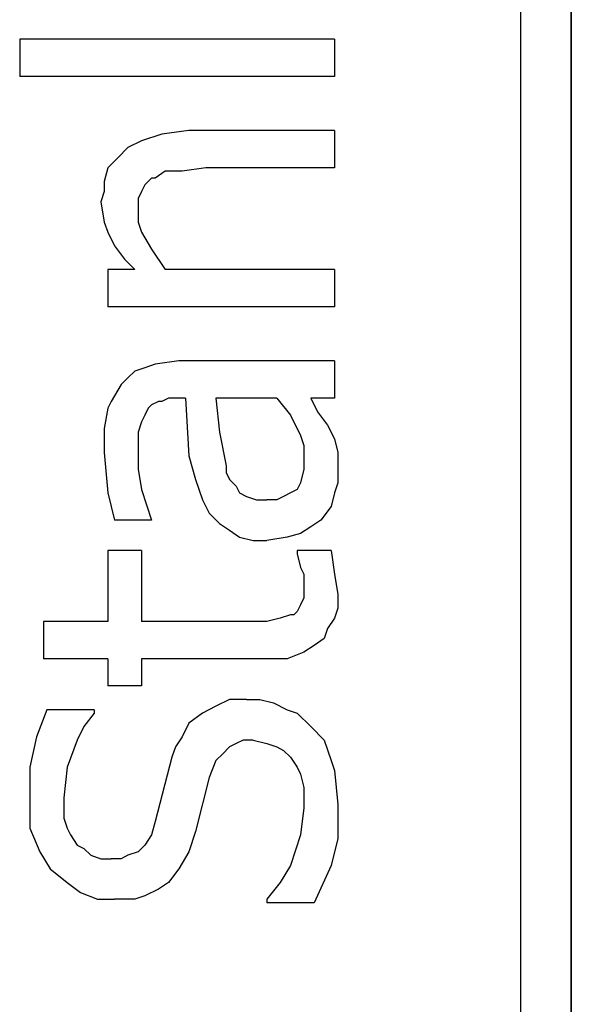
# Model space of a CAD drawing. Header units: inches. Extents: x 0 to 474, y -297 to 0.
# Tile 135 of 256: x 193.902 to 194.065, y -171.502 to -171.211. Entities that reach past the tile are written whole.
import ezdxf

# ---------------------------------------------------------------- set-up
doc = ezdxf.new("R2010")
doc.units = ezdxf.units.IN
doc.header["$MEASUREMENT"] = 0

msp = doc.modelspace()

# ---------------------------------------------------------------- linework, layer by layer
at = {"color": 7, "true_color": 0xffffff}
for p, q in [((194.0648, -172.6298), (194.0648, -170.6298)), ((194.0648, -170.9298), (194.0648, -172.3298)), ((194.0648, -170.9298), (194.0648, -172.3298)), ((194.0498, -171.0438), (194.0498, -172.2158)), ((194.0498, -171.0438), (194.0498, -172.2158)), ((194.0648, -171.0438), (194.0648, -172.2158)), ((194.0648, -171.0438), (194.0648, -172.2158)), ((193.9948, -171.2168), (193.9018, -171.2168)), ((193.9018, -171.2168), (193.9018, -171.2278)), ((193.9948, -171.2168), (193.9018, -171.2168)), ((193.9018, -171.2168), (193.9018, -171.2278)), ((193.9948, -171.2168), (193.9948, -171.2278)), ((193.9948, -171.2168), (193.9948, -171.2278)), ((193.9948, -171.2278), (193.9018, -171.2278)), ((193.9948, -171.2278), (193.9018, -171.2278)), ((193.9518, -171.2438), (193.9438, -171.2448)), ((193.9518, -171.2438), (193.9438, -171.2448)), ((193.9948, -171.2438), (193.9518, -171.2438)), ((193.9948, -171.2438), (193.9518, -171.2438)), ((193.9948, -171.2438), (193.9948, -171.2548)), ((193.9948, -171.2438), (193.9948, -171.2548)), ((193.9378, -171.2468), (193.9338, -171.2488)), ((193.9378, -171.2468), (193.9338, -171.2488)), ((193.9438, -171.2448), (193.9378, -171.2468)), ((193.9438, -171.2448), (193.9378, -171.2468)), ((193.9338, -171.2488), (193.9308, -171.2518)), ((193.9338, -171.2488), (193.9308, -171.2518)), ((193.9308, -171.2518), (193.9278, -171.2548)), ((193.9308, -171.2518), (193.9278, -171.2548)), ((193.9278, -171.2548), (193.9268, -171.2588)), ((193.9278, -171.2548), (193.9268, -171.2588)), ((193.9568, -171.2548), (193.9498, -171.2558)), ((193.9568, -171.2548), (193.9498, -171.2558)), ((193.9948, -171.2548), (193.9568, -171.2548)), ((193.9948, -171.2548), (193.9568, -171.2548)), ((193.9408, -171.2578), (193.9398, -171.2588)), ((193.9408, -171.2578), (193.9398, -171.2588)), ((193.9418, -171.2578), (193.9408, -171.2578)), ((193.9418, -171.2578), (193.9408, -171.2578)), ((193.9448, -171.2558), (193.9418, -171.2578)), ((193.9448, -171.2558), (193.9418, -171.2578)), ((193.9498, -171.2558), (193.9448, -171.2558)), ((193.9498, -171.2558), (193.9448, -171.2558)), ((193.9268, -171.2588), (193.9268, -171.2618)), ((193.9268, -171.2588), (193.9268, -171.2618)), ((193.9388, -171.2598), (193.9378, -171.2618)), ((193.9388, -171.2598), (193.9378, -171.2618)), ((193.9398, -171.2588), (193.9388, -171.2598)), ((193.9398, -171.2588), (193.9388, -171.2598)), ((193.9268, -171.2618), (193.9258, -171.2648)), ((193.9268, -171.2618), (193.9258, -171.2648)), ((193.9378, -171.2618), (193.9368, -171.2638)), ((193.9378, -171.2618), (193.9368, -171.2638)), ((193.9368, -171.2638), (193.9368, -171.2678)), ((193.9368, -171.2638), (193.9368, -171.2678)), ((193.9258, -171.2648), (193.9268, -171.2708)), ((193.9258, -171.2648), (193.9268, -171.2708)), ((193.9368, -171.2678), (193.9368, -171.2708)), ((193.9368, -171.2678), (193.9368, -171.2708)), ((193.9268, -171.2708), (193.9278, -171.2738)), ((193.9268, -171.2708), (193.9278, -171.2738)), ((193.9368, -171.2708), (193.9378, -171.2738)), ((193.9368, -171.2708), (193.9378, -171.2738)), ((193.9278, -171.2738), (193.9298, -171.2778)), ((193.9278, -171.2738), (193.9298, -171.2778)), ((193.9378, -171.2738), (193.9408, -171.2788)), ((193.9378, -171.2738), (193.9408, -171.2788)), ((193.9298, -171.2778), (193.9328, -171.2818)), ((193.9298, -171.2778), (193.9328, -171.2818)), ((193.9408, -171.2788), (193.9448, -171.2848)), ((193.9408, -171.2788), (193.9448, -171.2848)), ((193.9328, -171.2818), (193.9358, -171.2848)), ((193.9328, -171.2818), (193.9358, -171.2848)), ((193.9358, -171.2848), (193.9278, -171.2848)), ((193.9278, -171.2848), (193.9278, -171.2958)), ((193.9358, -171.2848), (193.9278, -171.2848)), ((193.9278, -171.2848), (193.9278, -171.2958)), ((193.9948, -171.2848), (193.9448, -171.2848)), ((193.9948, -171.2848), (193.9448, -171.2848)), ((193.9948, -171.2848), (193.9948, -171.2958)), ((193.9948, -171.2848), (193.9948, -171.2958)), ((193.9948, -171.2958), (193.9278, -171.2958)), ((193.9948, -171.2958), (193.9278, -171.2958)), ((193.9418, -171.3128), (193.9388, -171.3138)), ((193.9418, -171.3128), (193.9388, -171.3138)), ((193.9488, -171.3118), (193.9418, -171.3128)), ((193.9488, -171.3118), (193.9418, -171.3128)), ((193.9948, -171.3118), (193.9488, -171.3118)), ((193.9948, -171.3118), (193.9488, -171.3118)), ((193.9948, -171.3118), (193.9948, -171.3228)), ((193.9948, -171.3118), (193.9948, -171.3228)), ((193.9358, -171.3148), (193.9338, -171.3168)), ((193.9358, -171.3148), (193.9338, -171.3168)), ((193.9388, -171.3138), (193.9358, -171.3148)), ((193.9388, -171.3138), (193.9358, -171.3148)), ((193.9318, -171.3188), (193.9288, -171.3238)), ((193.9318, -171.3188), (193.9288, -171.3238)), ((193.9338, -171.3168), (193.9318, -171.3188)), ((193.9338, -171.3168), (193.9318, -171.3188)), ((193.9288, -171.3238), (193.9278, -171.3258)), ((193.9288, -171.3238), (193.9278, -171.3258)), ((193.9408, -171.3248), (193.9398, -171.3258)), ((193.9408, -171.3248), (193.9398, -171.3258)), ((193.9428, -171.3238), (193.9408, -171.3248)), ((193.9428, -171.3238), (193.9408, -171.3248)), ((193.9438, -171.3238), (193.9428, -171.3238)), ((193.9438, -171.3238), (193.9428, -171.3238)), ((193.9458, -171.3228), (193.9438, -171.3238)), ((193.9458, -171.3228), (193.9438, -171.3238)), ((193.9488, -171.3228), (193.9458, -171.3228)), ((193.9488, -171.3228), (193.9458, -171.3228)), ((193.9508, -171.3228), (193.9488, -171.3228)), ((193.9508, -171.3228), (193.9488, -171.3228)), ((193.9508, -171.3228), (193.9518, -171.3398)), ((193.9508, -171.3228), (193.9518, -171.3398)), ((193.9778, -171.3228), (193.9598, -171.3228)), ((193.9598, -171.3228), (193.9608, -171.3328)), ((193.9778, -171.3228), (193.9598, -171.3228)), ((193.9598, -171.3228), (193.9608, -171.3328)), ((193.9778, -171.3228), (193.9818, -171.3278)), ((193.9778, -171.3228), (193.9818, -171.3278)), ((193.9878, -171.3228), (193.9898, -171.3268)), ((193.9948, -171.3228), (193.9878, -171.3228)), ((193.9878, -171.3228), (193.9898, -171.3268)), ((193.9948, -171.3228), (193.9878, -171.3228)), ((193.9278, -171.3258), (193.9268, -171.3318)), ((193.9278, -171.3258), (193.9268, -171.3318)), ((193.9388, -171.3278), (193.9378, -171.3298)), ((193.9388, -171.3278), (193.9378, -171.3298)), ((193.9398, -171.3258), (193.9388, -171.3278)), ((193.9398, -171.3258), (193.9388, -171.3278)), ((193.9818, -171.3278), (193.9848, -171.3338)), ((193.9818, -171.3278), (193.9848, -171.3338)), ((193.9898, -171.3268), (193.9928, -171.3308)), ((193.9898, -171.3268), (193.9928, -171.3308)), ((193.9378, -171.3298), (193.9368, -171.3328)), ((193.9378, -171.3298), (193.9368, -171.3328)), ((193.9928, -171.3308), (193.9948, -171.3348)), ((193.9928, -171.3308), (193.9948, -171.3348)), ((193.9268, -171.3318), (193.9268, -171.3388)), ((193.9268, -171.3318), (193.9268, -171.3388)), ((193.9368, -171.3328), (193.9368, -171.3388)), ((193.9368, -171.3328), (193.9368, -171.3388)), ((193.9608, -171.3328), (193.9628, -171.3428)), ((193.9608, -171.3328), (193.9628, -171.3428)), ((193.9848, -171.3338), (193.9858, -171.3368)), ((193.9848, -171.3338), (193.9858, -171.3368)), ((193.9858, -171.3368), (193.9858, -171.3408)), ((193.9858, -171.3368), (193.9858, -171.3408)), ((193.9948, -171.3348), (193.9958, -171.3388)), ((193.9948, -171.3348), (193.9958, -171.3388)), ((193.9268, -171.3388), (193.9278, -171.3508)), ((193.9268, -171.3388), (193.9278, -171.3508)), ((193.9368, -171.3388), (193.9368, -171.3438)), ((193.9368, -171.3388), (193.9368, -171.3438)), ((193.9518, -171.3398), (193.9538, -171.3468)), ((193.9518, -171.3398), (193.9538, -171.3468)), ((193.9958, -171.3388), (193.9958, -171.3448)), ((193.9958, -171.3388), (193.9958, -171.3448)), ((193.9628, -171.3428), (193.9628, -171.3448)), ((193.9628, -171.3428), (193.9628, -171.3448)), ((193.9858, -171.3408), (193.9858, -171.3438)), ((193.9858, -171.3408), (193.9858, -171.3438)), ((193.9368, -171.3438), (193.9378, -171.3498)), ((193.9368, -171.3438), (193.9378, -171.3498)), ((193.9628, -171.3448), (193.9638, -171.3468)), ((193.9628, -171.3448), (193.9638, -171.3468)), ((193.9858, -171.3438), (193.9848, -171.3478)), ((193.9858, -171.3438), (193.9848, -171.3478)), ((193.9958, -171.3448), (193.9958, -171.3478)), ((193.9958, -171.3448), (193.9958, -171.3478)), ((193.9538, -171.3468), (193.9558, -171.3528)), ((193.9538, -171.3468), (193.9558, -171.3528)), ((193.9638, -171.3468), (193.9658, -171.3488)), ((193.9638, -171.3468), (193.9658, -171.3488)), ((193.9848, -171.3478), (193.9838, -171.3498)), ((193.9848, -171.3478), (193.9838, -171.3498)), ((193.9958, -171.3478), (193.9948, -171.3508)), ((193.9958, -171.3478), (193.9948, -171.3508)), ((193.9278, -171.3508), (193.9298, -171.3588)), ((193.9278, -171.3508), (193.9298, -171.3588)), ((193.9378, -171.3498), (193.9408, -171.3588)), ((193.9378, -171.3498), (193.9408, -171.3588)), ((193.9658, -171.3488), (193.9668, -171.3508)), ((193.9658, -171.3488), (193.9668, -171.3508)), ((193.9668, -171.3508), (193.9688, -171.3518)), ((193.9668, -171.3508), (193.9688, -171.3518)), ((193.9818, -171.3508), (193.9798, -171.3518)), ((193.9818, -171.3508), (193.9798, -171.3518)), ((193.9838, -171.3498), (193.9818, -171.3508)), ((193.9838, -171.3498), (193.9818, -171.3508)), ((193.9948, -171.3508), (193.9938, -171.3548)), ((193.9948, -171.3508), (193.9938, -171.3548)), ((193.9558, -171.3528), (193.9578, -171.3568)), ((193.9558, -171.3528), (193.9578, -171.3568)), ((193.9688, -171.3518), (193.9718, -171.3528)), ((193.9688, -171.3518), (193.9718, -171.3528)), ((193.9718, -171.3528), (193.9748, -171.3528)), ((193.9718, -171.3528), (193.9748, -171.3528)), ((193.9758, -171.3528), (193.9748, -171.3528)), ((193.9758, -171.3528), (193.9748, -171.3528)), ((193.9778, -171.3528), (193.9758, -171.3528)), ((193.9778, -171.3528), (193.9758, -171.3528)), ((193.9798, -171.3518), (193.9778, -171.3528)), ((193.9798, -171.3518), (193.9778, -171.3528)), ((193.9578, -171.3568), (193.9608, -171.3598)), ((193.9578, -171.3568), (193.9608, -171.3598)), ((193.9938, -171.3548), (193.9908, -171.3588)), ((193.9938, -171.3548), (193.9908, -171.3588)), ((193.9408, -171.3588), (193.9298, -171.3588)), ((193.9408, -171.3588), (193.9298, -171.3588)), ((193.9408, -171.3588), (193.9408, -171.3588)), ((193.9408, -171.3588), (193.9408, -171.3588)), ((193.9608, -171.3598), (193.9638, -171.3618)), ((193.9608, -171.3598), (193.9638, -171.3618)), ((193.9908, -171.3588), (193.9878, -171.3608)), ((193.9908, -171.3588), (193.9878, -171.3608)), ((193.9638, -171.3618), (193.9668, -171.3638)), ((193.9638, -171.3618), (193.9668, -171.3638)), ((193.9848, -171.3628), (193.9808, -171.3638)), ((193.9848, -171.3628), (193.9808, -171.3638)), ((193.9878, -171.3608), (193.9848, -171.3628)), ((193.9878, -171.3608), (193.9848, -171.3628)), ((193.9668, -171.3638), (193.9708, -171.3648)), ((193.9668, -171.3638), (193.9708, -171.3648)), ((193.9708, -171.3648), (193.9748, -171.3648)), ((193.9708, -171.3648), (193.9748, -171.3648)), ((193.9808, -171.3638), (193.9748, -171.3648)), ((193.9808, -171.3638), (193.9748, -171.3648)), ((193.9378, -171.3678), (193.9278, -171.3678)), ((193.9278, -171.3678), (193.9278, -171.3888)), ((193.9378, -171.3678), (193.9278, -171.3678)), ((193.9278, -171.3678), (193.9278, -171.3888)), ((193.9378, -171.3678), (193.9378, -171.3888)), ((193.9378, -171.3678), (193.9378, -171.3888)), ((193.9938, -171.3678), (193.9838, -171.3678)), ((193.9838, -171.3678), (193.9838, -171.3688)), ((193.9938, -171.3678), (193.9838, -171.3678)), ((193.9838, -171.3678), (193.9838, -171.3688)), ((193.9838, -171.3688), (193.9848, -171.3728)), ((193.9838, -171.3688), (193.9848, -171.3728)), ((193.9938, -171.3678), (193.9948, -171.3748)), ((193.9938, -171.3678), (193.9948, -171.3748)), ((193.9848, -171.3728), (193.9858, -171.3748)), ((193.9848, -171.3728), (193.9858, -171.3748)), ((193.9858, -171.3748), (193.9858, -171.3778)), ((193.9858, -171.3748), (193.9858, -171.3778)), ((193.9948, -171.3748), (193.9958, -171.3808)), ((193.9948, -171.3748), (193.9958, -171.3808)), ((193.9858, -171.3778), (193.9858, -171.3818)), ((193.9858, -171.3778), (193.9858, -171.3818)), ((193.9858, -171.3818), (193.9848, -171.3838)), ((193.9858, -171.3818), (193.9848, -171.3838)), ((193.9958, -171.3808), (193.9958, -171.3828)), ((193.9958, -171.3808), (193.9958, -171.3828)), ((193.9958, -171.3828), (193.9958, -171.3848)), ((193.9958, -171.3828), (193.9958, -171.3848)), ((193.9838, -171.3858), (193.9828, -171.3868)), ((193.9838, -171.3858), (193.9828, -171.3868)), ((193.9848, -171.3838), (193.9838, -171.3858)), ((193.9848, -171.3838), (193.9838, -171.3858)), ((193.9958, -171.3848), (193.9948, -171.3878)), ((193.9958, -171.3848), (193.9948, -171.3878)), ((193.9278, -171.3888), (193.9088, -171.3888)), ((193.9088, -171.3888), (193.9088, -171.3998)), ((193.9278, -171.3888), (193.9088, -171.3888)), ((193.9088, -171.3888), (193.9088, -171.3998)), ((193.9688, -171.3888), (193.9378, -171.3888)), ((193.9688, -171.3888), (193.9378, -171.3888)), ((193.9748, -171.3888), (193.9688, -171.3888)), ((193.9748, -171.3888), (193.9688, -171.3888)), ((193.9788, -171.3878), (193.9748, -171.3888)), ((193.9788, -171.3878), (193.9748, -171.3888)), ((193.9818, -171.3868), (193.9788, -171.3878)), ((193.9818, -171.3868), (193.9788, -171.3878)), ((193.9828, -171.3868), (193.9818, -171.3868)), ((193.9828, -171.3868), (193.9818, -171.3868)), ((193.9948, -171.3878), (193.9928, -171.3908)), ((193.9948, -171.3878), (193.9928, -171.3908)), ((193.9928, -171.3908), (193.9918, -171.3938)), ((193.9928, -171.3908), (193.9918, -171.3938)), ((193.9918, -171.3938), (193.9888, -171.3958)), ((193.9918, -171.3938), (193.9888, -171.3958)), ((193.9858, -171.3978), (193.9808, -171.3998)), ((193.9858, -171.3978), (193.9808, -171.3998)), ((193.9888, -171.3958), (193.9858, -171.3978)), ((193.9888, -171.3958), (193.9858, -171.3978)), ((193.9278, -171.3998), (193.9088, -171.3998)), ((193.9278, -171.3998), (193.9088, -171.3998)), ((193.9278, -171.3998), (193.9278, -171.4078)), ((193.9278, -171.3998), (193.9278, -171.4078)), ((193.9378, -171.3998), (193.9378, -171.4078)), ((193.9738, -171.3998), (193.9378, -171.3998)), ((193.9378, -171.3998), (193.9378, -171.4078)), ((193.9738, -171.3998), (193.9378, -171.3998)), ((193.9808, -171.3998), (193.9738, -171.3998)), ((193.9808, -171.3998), (193.9738, -171.3998)), ((193.9378, -171.4078), (193.9278, -171.4078)), ((193.9378, -171.4078), (193.9278, -171.4078)), ((193.9638, -171.4118), (193.9598, -171.4138)), ((193.9638, -171.4118), (193.9598, -171.4138)), ((193.9688, -171.4118), (193.9638, -171.4118)), ((193.9688, -171.4118), (193.9638, -171.4118)), ((193.9688, -171.4118), (193.9728, -171.4118)), ((193.9688, -171.4118), (193.9728, -171.4118)), ((193.9728, -171.4118), (193.9768, -171.4128)), ((193.9728, -171.4118), (193.9768, -171.4128)), ((193.9098, -171.4148), (193.9068, -171.4228)), ((193.9098, -171.4148), (193.9068, -171.4228)), ((193.9238, -171.4148), (193.9098, -171.4148)), ((193.9238, -171.4148), (193.9098, -171.4148)), ((193.9238, -171.4148), (193.9238, -171.4158)), ((193.9238, -171.4148), (193.9238, -171.4158)), ((193.9598, -171.4138), (193.9558, -171.4158)), ((193.9598, -171.4138), (193.9558, -171.4158)), ((193.9768, -171.4128), (193.9808, -171.4148)), ((193.9768, -171.4128), (193.9808, -171.4148)), ((193.9808, -171.4148), (193.9838, -171.4158)), ((193.9808, -171.4148), (193.9838, -171.4158)), ((193.9238, -171.4158), (193.9208, -171.4198)), ((193.9238, -171.4158), (193.9208, -171.4198)), ((193.9558, -171.4158), (193.9518, -171.4188)), ((193.9558, -171.4158), (193.9518, -171.4188)), ((193.9838, -171.4158), (193.9878, -171.4198)), ((193.9838, -171.4158), (193.9878, -171.4198)), ((193.9208, -171.4198), (193.9188, -171.4238)), ((193.9208, -171.4198), (193.9188, -171.4238)), ((193.9518, -171.4188), (193.9498, -171.4228)), ((193.9518, -171.4188), (193.9498, -171.4228)), ((193.9878, -171.4198), (193.9918, -171.4238)), ((193.9878, -171.4198), (193.9918, -171.4238)), ((193.9068, -171.4228), (193.9048, -171.4318)), ((193.9068, -171.4228), (193.9048, -171.4318)), ((193.9188, -171.4238), (193.9158, -171.4318)), ((193.9188, -171.4238), (193.9158, -171.4318)), ((193.9498, -171.4228), (193.9478, -171.4258)), ((193.9498, -171.4228), (193.9478, -171.4258)), ((193.9678, -171.4238), (193.9658, -171.4248)), ((193.9678, -171.4238), (193.9658, -171.4248)), ((193.9698, -171.4238), (193.9678, -171.4238)), ((193.9698, -171.4238), (193.9678, -171.4238)), ((193.9708, -171.4238), (193.9698, -171.4238)), ((193.9708, -171.4238), (193.9698, -171.4238)), ((193.9708, -171.4238), (193.9748, -171.4248)), ((193.9708, -171.4238), (193.9748, -171.4248)), ((193.9918, -171.4238), (193.9938, -171.4298)), ((193.9918, -171.4238), (193.9938, -171.4298)), ((193.9478, -171.4258), (193.9468, -171.4288)), ((193.9478, -171.4258), (193.9468, -171.4288)), ((193.9638, -171.4258), (193.9618, -171.4278)), ((193.9638, -171.4258), (193.9618, -171.4278)), ((193.9658, -171.4248), (193.9638, -171.4258)), ((193.9658, -171.4248), (193.9638, -171.4258)), ((193.9748, -171.4248), (193.9778, -171.4258)), ((193.9748, -171.4248), (193.9778, -171.4258)), ((193.9778, -171.4258), (193.9798, -171.4268)), ((193.9778, -171.4258), (193.9798, -171.4268)), ((193.9798, -171.4268), (193.9818, -171.4288)), ((193.9798, -171.4268), (193.9818, -171.4288)), ((193.9468, -171.4288), (193.9418, -171.4478)), ((193.9468, -171.4288), (193.9418, -171.4478)), ((193.9598, -171.4298), (193.9578, -171.4348)), ((193.9598, -171.4298), (193.9578, -171.4348)), ((193.9618, -171.4278), (193.9598, -171.4298)), ((193.9618, -171.4278), (193.9598, -171.4298)), ((193.9818, -171.4288), (193.9838, -171.4318)), ((193.9818, -171.4288), (193.9838, -171.4318)), ((193.9938, -171.4298), (193.9948, -171.4328)), ((193.9938, -171.4298), (193.9948, -171.4328)), ((193.9048, -171.4318), (193.9048, -171.4418)), ((193.9048, -171.4318), (193.9048, -171.4418)), ((193.9158, -171.4318), (193.9148, -171.4408)), ((193.9158, -171.4318), (193.9148, -171.4408)), ((193.9838, -171.4318), (193.9848, -171.4338)), ((193.9838, -171.4318), (193.9848, -171.4338)), ((193.9948, -171.4328), (193.9958, -171.4428)), ((193.9948, -171.4328), (193.9958, -171.4428)), ((193.9578, -171.4348), (193.9538, -171.4508)), ((193.9578, -171.4348), (193.9538, -171.4508)), ((193.9848, -171.4338), (193.9858, -171.4378)), ((193.9848, -171.4338), (193.9858, -171.4378)), ((193.9858, -171.4378), (193.9858, -171.4408)), ((193.9858, -171.4378), (193.9858, -171.4408)), ((193.9148, -171.4408), (193.9148, -171.4438)), ((193.9148, -171.4408), (193.9148, -171.4438)), ((193.9858, -171.4408), (193.9858, -171.4438)), ((193.9858, -171.4408), (193.9858, -171.4438)), ((193.9048, -171.4418), (193.9048, -171.4498)), ((193.9048, -171.4418), (193.9048, -171.4498)), ((193.9148, -171.4438), (193.9148, -171.4468)), ((193.9148, -171.4438), (193.9148, -171.4468)), ((193.9858, -171.4438), (193.9848, -171.4518)), ((193.9858, -171.4438), (193.9848, -171.4518)), ((193.9958, -171.4428), (193.9958, -171.4528)), ((193.9958, -171.4428), (193.9958, -171.4528)), ((193.9148, -171.4468), (193.9158, -171.4498)), ((193.9148, -171.4468), (193.9158, -171.4498)), ((193.9048, -171.4498), (193.9078, -171.4568)), ((193.9048, -171.4498), (193.9078, -171.4568)), ((193.9158, -171.4498), (193.9168, -171.4518)), ((193.9158, -171.4498), (193.9168, -171.4518)), ((193.9418, -171.4478), (193.9408, -171.4518)), ((193.9418, -171.4478), (193.9408, -171.4518)), ((193.9168, -171.4518), (193.9188, -171.4548)), ((193.9168, -171.4518), (193.9188, -171.4548)), ((193.9408, -171.4518), (193.9388, -171.4548)), ((193.9408, -171.4518), (193.9388, -171.4548)), ((193.9538, -171.4508), (193.9518, -171.4568)), ((193.9538, -171.4508), (193.9518, -171.4568)), ((193.9848, -171.4518), (193.9818, -171.4608)), ((193.9848, -171.4518), (193.9818, -171.4608)), ((193.9958, -171.4528), (193.9938, -171.4608)), ((193.9958, -171.4528), (193.9938, -171.4608)), ((193.9188, -171.4548), (193.9208, -171.4558)), ((193.9188, -171.4548), (193.9208, -171.4558)), ((193.9208, -171.4558), (193.9228, -171.4578)), ((193.9208, -171.4558), (193.9228, -171.4578)), ((193.9388, -171.4548), (193.9368, -171.4568)), ((193.9388, -171.4548), (193.9368, -171.4568)), ((193.9078, -171.4568), (193.9108, -171.4618)), ((193.9078, -171.4568), (193.9108, -171.4618)), ((193.9228, -171.4578), (193.9258, -171.4588)), ((193.9228, -171.4578), (193.9258, -171.4588)), ((193.9258, -171.4588), (193.9288, -171.4588)), ((193.9258, -171.4588), (193.9288, -171.4588)), ((193.9298, -171.4588), (193.9288, -171.4588)), ((193.9298, -171.4588), (193.9288, -171.4588)), ((193.9318, -171.4588), (193.9298, -171.4588)), ((193.9318, -171.4588), (193.9298, -171.4588)), ((193.9338, -171.4578), (193.9318, -171.4588)), ((193.9338, -171.4578), (193.9318, -171.4588)), ((193.9368, -171.4568), (193.9338, -171.4578)), ((193.9368, -171.4568), (193.9338, -171.4578)), ((193.9518, -171.4568), (193.9488, -171.4618)), ((193.9518, -171.4568), (193.9488, -171.4618)), ((193.9108, -171.4618), (193.9158, -171.4658)), ((193.9108, -171.4618), (193.9158, -171.4658)), ((193.9488, -171.4618), (193.9458, -171.4658)), ((193.9488, -171.4618), (193.9458, -171.4658)), ((193.9818, -171.4608), (193.9788, -171.4658)), ((193.9818, -171.4608), (193.9788, -171.4658)), ((193.9938, -171.4608), (193.9888, -171.4718)), ((193.9938, -171.4608), (193.9888, -171.4718)), ((193.9158, -171.4658), (193.9198, -171.4688)), ((193.9158, -171.4658), (193.9198, -171.4688)), ((193.9428, -171.4678), (193.9388, -171.4698)), ((193.9428, -171.4678), (193.9388, -171.4698)), ((193.9458, -171.4658), (193.9428, -171.4678)), ((193.9458, -171.4658), (193.9428, -171.4678)), ((193.9788, -171.4658), (193.9748, -171.4708)), ((193.9788, -171.4658), (193.9748, -171.4708)), ((193.9198, -171.4688), (193.9248, -171.4708)), ((193.9198, -171.4688), (193.9248, -171.4708)), ((193.9388, -171.4698), (193.9358, -171.4708)), ((193.9388, -171.4698), (193.9358, -171.4708)), ((193.9248, -171.4708), (193.9298, -171.4708)), ((193.9248, -171.4708), (193.9298, -171.4708)), ((193.9358, -171.4708), (193.9298, -171.4708)), ((193.9358, -171.4708), (193.9298, -171.4708)), ((193.9748, -171.4708), (193.9748, -171.4718)), ((193.9748, -171.4708), (193.9748, -171.4718)), ((193.9888, -171.4718), (193.9748, -171.4718)), ((193.9888, -171.4718), (193.9748, -171.4718))]:
    msp.add_line(p, q, dxfattribs=at)
at = {"color": 18, "true_color": 0x000000}
for p, q in [((194.0648, -172.6298), (194.0648, -170.6298)), ((194.0648, -170.9298), (194.0648, -172.3298)), ((194.0648, -170.9298), (194.0648, -172.3298)), ((194.0498, -171.0438), (194.0498, -172.2158)), ((194.0498, -171.0438), (194.0498, -172.2158)), ((194.0648, -171.0438), (194.0648, -172.2158)), ((194.0648, -171.0438), (194.0648, -172.2158)), ((193.9948, -171.2168), (193.9018, -171.2168)), ((193.9018, -171.2168), (193.9018, -171.2278)), ((193.9948, -171.2168), (193.9018, -171.2168)), ((193.9018, -171.2168), (193.9018, -171.2278)), ((193.9948, -171.2168), (193.9948, -171.2278)), ((193.9948, -171.2168), (193.9948, -171.2278)), ((193.9948, -171.2278), (193.9018, -171.2278)), ((193.9948, -171.2278), (193.9018, -171.2278)), ((193.9518, -171.2438), (193.9438, -171.2448)), ((193.9518, -171.2438), (193.9438, -171.2448)), ((193.9948, -171.2438), (193.9518, -171.2438)), ((193.9948, -171.2438), (193.9518, -171.2438)), ((193.9948, -171.2438), (193.9948, -171.2548)), ((193.9948, -171.2438), (193.9948, -171.2548)), ((193.9378, -171.2468), (193.9338, -171.2488)), ((193.9378, -171.2468), (193.9338, -171.2488)), ((193.9438, -171.2448), (193.9378, -171.2468)), ((193.9438, -171.2448), (193.9378, -171.2468)), ((193.9338, -171.2488), (193.9308, -171.2518)), ((193.9338, -171.2488), (193.9308, -171.2518)), ((193.9308, -171.2518), (193.9278, -171.2548)), ((193.9308, -171.2518), (193.9278, -171.2548)), ((193.9278, -171.2548), (193.9268, -171.2588)), ((193.9278, -171.2548), (193.9268, -171.2588)), ((193.9568, -171.2548), (193.9498, -171.2558)), ((193.9568, -171.2548), (193.9498, -171.2558)), ((193.9948, -171.2548), (193.9568, -171.2548)), ((193.9948, -171.2548), (193.9568, -171.2548)), ((193.9408, -171.2578), (193.9398, -171.2588)), ((193.9408, -171.2578), (193.9398, -171.2588)), ((193.9418, -171.2578), (193.9408, -171.2578)), ((193.9418, -171.2578), (193.9408, -171.2578)), ((193.9448, -171.2558), (193.9418, -171.2578)), ((193.9448, -171.2558), (193.9418, -171.2578)), ((193.9498, -171.2558), (193.9448, -171.2558)), ((193.9498, -171.2558), (193.9448, -171.2558)), ((193.9268, -171.2588), (193.9268, -171.2618)), ((193.9268, -171.2588), (193.9268, -171.2618)), ((193.9388, -171.2598), (193.9378, -171.2618)), ((193.9388, -171.2598), (193.9378, -171.2618)), ((193.9398, -171.2588), (193.9388, -171.2598)), ((193.9398, -171.2588), (193.9388, -171.2598)), ((193.9268, -171.2618), (193.9258, -171.2648)), ((193.9268, -171.2618), (193.9258, -171.2648)), ((193.9378, -171.2618), (193.9368, -171.2638)), ((193.9378, -171.2618), (193.9368, -171.2638)), ((193.9368, -171.2638), (193.9368, -171.2678)), ((193.9368, -171.2638), (193.9368, -171.2678)), ((193.9258, -171.2648), (193.9268, -171.2708)), ((193.9258, -171.2648), (193.9268, -171.2708)), ((193.9368, -171.2678), (193.9368, -171.2708)), ((193.9368, -171.2678), (193.9368, -171.2708)), ((193.9268, -171.2708), (193.9278, -171.2738)), ((193.9268, -171.2708), (193.9278, -171.2738)), ((193.9368, -171.2708), (193.9378, -171.2738)), ((193.9368, -171.2708), (193.9378, -171.2738)), ((193.9278, -171.2738), (193.9298, -171.2778)), ((193.9278, -171.2738), (193.9298, -171.2778)), ((193.9378, -171.2738), (193.9408, -171.2788)), ((193.9378, -171.2738), (193.9408, -171.2788)), ((193.9298, -171.2778), (193.9328, -171.2818)), ((193.9298, -171.2778), (193.9328, -171.2818)), ((193.9408, -171.2788), (193.9448, -171.2848)), ((193.9408, -171.2788), (193.9448, -171.2848)), ((193.9328, -171.2818), (193.9358, -171.2848)), ((193.9328, -171.2818), (193.9358, -171.2848)), ((193.9358, -171.2848), (193.9278, -171.2848)), ((193.9278, -171.2848), (193.9278, -171.2958)), ((193.9358, -171.2848), (193.9278, -171.2848)), ((193.9278, -171.2848), (193.9278, -171.2958)), ((193.9948, -171.2848), (193.9448, -171.2848)), ((193.9948, -171.2848), (193.9448, -171.2848)), ((193.9948, -171.2848), (193.9948, -171.2958)), ((193.9948, -171.2848), (193.9948, -171.2958)), ((193.9948, -171.2958), (193.9278, -171.2958)), ((193.9948, -171.2958), (193.9278, -171.2958)), ((193.9418, -171.3128), (193.9388, -171.3138)), ((193.9418, -171.3128), (193.9388, -171.3138)), ((193.9488, -171.3118), (193.9418, -171.3128)), ((193.9488, -171.3118), (193.9418, -171.3128)), ((193.9948, -171.3118), (193.9488, -171.3118)), ((193.9948, -171.3118), (193.9488, -171.3118)), ((193.9948, -171.3118), (193.9948, -171.3228)), ((193.9948, -171.3118), (193.9948, -171.3228)), ((193.9358, -171.3148), (193.9338, -171.3168)), ((193.9358, -171.3148), (193.9338, -171.3168)), ((193.9388, -171.3138), (193.9358, -171.3148)), ((193.9388, -171.3138), (193.9358, -171.3148)), ((193.9318, -171.3188), (193.9288, -171.3238)), ((193.9318, -171.3188), (193.9288, -171.3238)), ((193.9338, -171.3168), (193.9318, -171.3188)), ((193.9338, -171.3168), (193.9318, -171.3188)), ((193.9288, -171.3238), (193.9278, -171.3258)), ((193.9288, -171.3238), (193.9278, -171.3258)), ((193.9408, -171.3248), (193.9398, -171.3258)), ((193.9408, -171.3248), (193.9398, -171.3258)), ((193.9428, -171.3238), (193.9408, -171.3248)), ((193.9428, -171.3238), (193.9408, -171.3248)), ((193.9438, -171.3238), (193.9428, -171.3238)), ((193.9438, -171.3238), (193.9428, -171.3238)), ((193.9458, -171.3228), (193.9438, -171.3238)), ((193.9458, -171.3228), (193.9438, -171.3238)), ((193.9488, -171.3228), (193.9458, -171.3228)), ((193.9488, -171.3228), (193.9458, -171.3228)), ((193.9508, -171.3228), (193.9488, -171.3228)), ((193.9508, -171.3228), (193.9488, -171.3228)), ((193.9508, -171.3228), (193.9518, -171.3398)), ((193.9508, -171.3228), (193.9518, -171.3398)), ((193.9778, -171.3228), (193.9598, -171.3228)), ((193.9598, -171.3228), (193.9608, -171.3328)), ((193.9778, -171.3228), (193.9598, -171.3228)), ((193.9598, -171.3228), (193.9608, -171.3328)), ((193.9778, -171.3228), (193.9818, -171.3278)), ((193.9778, -171.3228), (193.9818, -171.3278)), ((193.9878, -171.3228), (193.9898, -171.3268)), ((193.9948, -171.3228), (193.9878, -171.3228)), ((193.9878, -171.3228), (193.9898, -171.3268)), ((193.9948, -171.3228), (193.9878, -171.3228)), ((193.9278, -171.3258), (193.9268, -171.3318)), ((193.9278, -171.3258), (193.9268, -171.3318)), ((193.9388, -171.3278), (193.9378, -171.3298)), ((193.9388, -171.3278), (193.9378, -171.3298)), ((193.9398, -171.3258), (193.9388, -171.3278)), ((193.9398, -171.3258), (193.9388, -171.3278)), ((193.9818, -171.3278), (193.9848, -171.3338)), ((193.9818, -171.3278), (193.9848, -171.3338)), ((193.9898, -171.3268), (193.9928, -171.3308)), ((193.9898, -171.3268), (193.9928, -171.3308)), ((193.9378, -171.3298), (193.9368, -171.3328)), ((193.9378, -171.3298), (193.9368, -171.3328)), ((193.9928, -171.3308), (193.9948, -171.3348)), ((193.9928, -171.3308), (193.9948, -171.3348)), ((193.9268, -171.3318), (193.9268, -171.3388)), ((193.9268, -171.3318), (193.9268, -171.3388)), ((193.9368, -171.3328), (193.9368, -171.3388)), ((193.9368, -171.3328), (193.9368, -171.3388)), ((193.9608, -171.3328), (193.9628, -171.3428)), ((193.9608, -171.3328), (193.9628, -171.3428)), ((193.9848, -171.3338), (193.9858, -171.3368)), ((193.9848, -171.3338), (193.9858, -171.3368)), ((193.9858, -171.3368), (193.9858, -171.3408)), ((193.9858, -171.3368), (193.9858, -171.3408)), ((193.9948, -171.3348), (193.9958, -171.3388)), ((193.9948, -171.3348), (193.9958, -171.3388)), ((193.9268, -171.3388), (193.9278, -171.3508)), ((193.9268, -171.3388), (193.9278, -171.3508)), ((193.9368, -171.3388), (193.9368, -171.3438)), ((193.9368, -171.3388), (193.9368, -171.3438)), ((193.9518, -171.3398), (193.9538, -171.3468)), ((193.9518, -171.3398), (193.9538, -171.3468)), ((193.9958, -171.3388), (193.9958, -171.3448)), ((193.9958, -171.3388), (193.9958, -171.3448)), ((193.9628, -171.3428), (193.9628, -171.3448)), ((193.9628, -171.3428), (193.9628, -171.3448)), ((193.9858, -171.3408), (193.9858, -171.3438)), ((193.9858, -171.3408), (193.9858, -171.3438)), ((193.9368, -171.3438), (193.9378, -171.3498)), ((193.9368, -171.3438), (193.9378, -171.3498)), ((193.9628, -171.3448), (193.9638, -171.3468)), ((193.9628, -171.3448), (193.9638, -171.3468)), ((193.9858, -171.3438), (193.9848, -171.3478)), ((193.9858, -171.3438), (193.9848, -171.3478)), ((193.9958, -171.3448), (193.9958, -171.3478)), ((193.9958, -171.3448), (193.9958, -171.3478)), ((193.9538, -171.3468), (193.9558, -171.3528)), ((193.9538, -171.3468), (193.9558, -171.3528)), ((193.9638, -171.3468), (193.9658, -171.3488)), ((193.9638, -171.3468), (193.9658, -171.3488)), ((193.9848, -171.3478), (193.9838, -171.3498)), ((193.9848, -171.3478), (193.9838, -171.3498)), ((193.9958, -171.3478), (193.9948, -171.3508)), ((193.9958, -171.3478), (193.9948, -171.3508)), ((193.9278, -171.3508), (193.9298, -171.3588)), ((193.9278, -171.3508), (193.9298, -171.3588)), ((193.9378, -171.3498), (193.9408, -171.3588)), ((193.9378, -171.3498), (193.9408, -171.3588)), ((193.9658, -171.3488), (193.9668, -171.3508)), ((193.9658, -171.3488), (193.9668, -171.3508)), ((193.9668, -171.3508), (193.9688, -171.3518)), ((193.9668, -171.3508), (193.9688, -171.3518)), ((193.9818, -171.3508), (193.9798, -171.3518)), ((193.9818, -171.3508), (193.9798, -171.3518)), ((193.9838, -171.3498), (193.9818, -171.3508)), ((193.9838, -171.3498), (193.9818, -171.3508)), ((193.9948, -171.3508), (193.9938, -171.3548)), ((193.9948, -171.3508), (193.9938, -171.3548)), ((193.9558, -171.3528), (193.9578, -171.3568)), ((193.9558, -171.3528), (193.9578, -171.3568)), ((193.9688, -171.3518), (193.9718, -171.3528)), ((193.9688, -171.3518), (193.9718, -171.3528)), ((193.9718, -171.3528), (193.9748, -171.3528)), ((193.9718, -171.3528), (193.9748, -171.3528)), ((193.9758, -171.3528), (193.9748, -171.3528)), ((193.9758, -171.3528), (193.9748, -171.3528)), ((193.9778, -171.3528), (193.9758, -171.3528)), ((193.9778, -171.3528), (193.9758, -171.3528)), ((193.9798, -171.3518), (193.9778, -171.3528)), ((193.9798, -171.3518), (193.9778, -171.3528)), ((193.9578, -171.3568), (193.9608, -171.3598)), ((193.9578, -171.3568), (193.9608, -171.3598)), ((193.9938, -171.3548), (193.9908, -171.3588)), ((193.9938, -171.3548), (193.9908, -171.3588)), ((193.9408, -171.3588), (193.9298, -171.3588)), ((193.9408, -171.3588), (193.9298, -171.3588)), ((193.9408, -171.3588), (193.9408, -171.3588)), ((193.9408, -171.3588), (193.9408, -171.3588)), ((193.9608, -171.3598), (193.9638, -171.3618)), ((193.9608, -171.3598), (193.9638, -171.3618)), ((193.9908, -171.3588), (193.9878, -171.3608)), ((193.9908, -171.3588), (193.9878, -171.3608)), ((193.9638, -171.3618), (193.9668, -171.3638)), ((193.9638, -171.3618), (193.9668, -171.3638)), ((193.9848, -171.3628), (193.9808, -171.3638)), ((193.9848, -171.3628), (193.9808, -171.3638)), ((193.9878, -171.3608), (193.9848, -171.3628)), ((193.9878, -171.3608), (193.9848, -171.3628)), ((193.9668, -171.3638), (193.9708, -171.3648)), ((193.9668, -171.3638), (193.9708, -171.3648)), ((193.9708, -171.3648), (193.9748, -171.3648)), ((193.9708, -171.3648), (193.9748, -171.3648)), ((193.9808, -171.3638), (193.9748, -171.3648)), ((193.9808, -171.3638), (193.9748, -171.3648)), ((193.9378, -171.3678), (193.9278, -171.3678)), ((193.9278, -171.3678), (193.9278, -171.3888)), ((193.9378, -171.3678), (193.9278, -171.3678)), ((193.9278, -171.3678), (193.9278, -171.3888)), ((193.9378, -171.3678), (193.9378, -171.3888)), ((193.9378, -171.3678), (193.9378, -171.3888)), ((193.9938, -171.3678), (193.9838, -171.3678)), ((193.9838, -171.3678), (193.9838, -171.3688)), ((193.9938, -171.3678), (193.9838, -171.3678)), ((193.9838, -171.3678), (193.9838, -171.3688)), ((193.9838, -171.3688), (193.9848, -171.3728)), ((193.9838, -171.3688), (193.9848, -171.3728)), ((193.9938, -171.3678), (193.9948, -171.3748)), ((193.9938, -171.3678), (193.9948, -171.3748)), ((193.9848, -171.3728), (193.9858, -171.3748)), ((193.9848, -171.3728), (193.9858, -171.3748)), ((193.9858, -171.3748), (193.9858, -171.3778)), ((193.9858, -171.3748), (193.9858, -171.3778)), ((193.9948, -171.3748), (193.9958, -171.3808)), ((193.9948, -171.3748), (193.9958, -171.3808)), ((193.9858, -171.3778), (193.9858, -171.3818)), ((193.9858, -171.3778), (193.9858, -171.3818)), ((193.9858, -171.3818), (193.9848, -171.3838)), ((193.9858, -171.3818), (193.9848, -171.3838)), ((193.9958, -171.3808), (193.9958, -171.3828)), ((193.9958, -171.3808), (193.9958, -171.3828)), ((193.9958, -171.3828), (193.9958, -171.3848)), ((193.9958, -171.3828), (193.9958, -171.3848)), ((193.9838, -171.3858), (193.9828, -171.3868)), ((193.9838, -171.3858), (193.9828, -171.3868)), ((193.9848, -171.3838), (193.9838, -171.3858)), ((193.9848, -171.3838), (193.9838, -171.3858)), ((193.9958, -171.3848), (193.9948, -171.3878)), ((193.9958, -171.3848), (193.9948, -171.3878)), ((193.9278, -171.3888), (193.9088, -171.3888)), ((193.9088, -171.3888), (193.9088, -171.3998)), ((193.9278, -171.3888), (193.9088, -171.3888)), ((193.9088, -171.3888), (193.9088, -171.3998)), ((193.9688, -171.3888), (193.9378, -171.3888)), ((193.9688, -171.3888), (193.9378, -171.3888)), ((193.9748, -171.3888), (193.9688, -171.3888)), ((193.9748, -171.3888), (193.9688, -171.3888)), ((193.9788, -171.3878), (193.9748, -171.3888)), ((193.9788, -171.3878), (193.9748, -171.3888)), ((193.9818, -171.3868), (193.9788, -171.3878)), ((193.9818, -171.3868), (193.9788, -171.3878)), ((193.9828, -171.3868), (193.9818, -171.3868)), ((193.9828, -171.3868), (193.9818, -171.3868)), ((193.9948, -171.3878), (193.9928, -171.3908)), ((193.9948, -171.3878), (193.9928, -171.3908)), ((193.9928, -171.3908), (193.9918, -171.3938)), ((193.9928, -171.3908), (193.9918, -171.3938)), ((193.9918, -171.3938), (193.9888, -171.3958)), ((193.9918, -171.3938), (193.9888, -171.3958)), ((193.9858, -171.3978), (193.9808, -171.3998)), ((193.9858, -171.3978), (193.9808, -171.3998)), ((193.9888, -171.3958), (193.9858, -171.3978)), ((193.9888, -171.3958), (193.9858, -171.3978)), ((193.9278, -171.3998), (193.9088, -171.3998)), ((193.9278, -171.3998), (193.9088, -171.3998)), ((193.9278, -171.3998), (193.9278, -171.4078)), ((193.9278, -171.3998), (193.9278, -171.4078)), ((193.9378, -171.3998), (193.9378, -171.4078)), ((193.9738, -171.3998), (193.9378, -171.3998)), ((193.9378, -171.3998), (193.9378, -171.4078)), ((193.9738, -171.3998), (193.9378, -171.3998)), ((193.9808, -171.3998), (193.9738, -171.3998)), ((193.9808, -171.3998), (193.9738, -171.3998)), ((193.9378, -171.4078), (193.9278, -171.4078)), ((193.9378, -171.4078), (193.9278, -171.4078)), ((193.9638, -171.4118), (193.9598, -171.4138)), ((193.9638, -171.4118), (193.9598, -171.4138)), ((193.9688, -171.4118), (193.9638, -171.4118)), ((193.9688, -171.4118), (193.9638, -171.4118)), ((193.9688, -171.4118), (193.9728, -171.4118)), ((193.9688, -171.4118), (193.9728, -171.4118)), ((193.9728, -171.4118), (193.9768, -171.4128)), ((193.9728, -171.4118), (193.9768, -171.4128)), ((193.9098, -171.4148), (193.9068, -171.4228)), ((193.9098, -171.4148), (193.9068, -171.4228)), ((193.9238, -171.4148), (193.9098, -171.4148)), ((193.9238, -171.4148), (193.9098, -171.4148)), ((193.9238, -171.4148), (193.9238, -171.4158)), ((193.9238, -171.4148), (193.9238, -171.4158)), ((193.9598, -171.4138), (193.9558, -171.4158)), ((193.9598, -171.4138), (193.9558, -171.4158)), ((193.9768, -171.4128), (193.9808, -171.4148)), ((193.9768, -171.4128), (193.9808, -171.4148)), ((193.9808, -171.4148), (193.9838, -171.4158)), ((193.9808, -171.4148), (193.9838, -171.4158)), ((193.9238, -171.4158), (193.9208, -171.4198)), ((193.9238, -171.4158), (193.9208, -171.4198)), ((193.9558, -171.4158), (193.9518, -171.4188)), ((193.9558, -171.4158), (193.9518, -171.4188)), ((193.9838, -171.4158), (193.9878, -171.4198)), ((193.9838, -171.4158), (193.9878, -171.4198)), ((193.9208, -171.4198), (193.9188, -171.4238)), ((193.9208, -171.4198), (193.9188, -171.4238)), ((193.9518, -171.4188), (193.9498, -171.4228)), ((193.9518, -171.4188), (193.9498, -171.4228)), ((193.9878, -171.4198), (193.9918, -171.4238)), ((193.9878, -171.4198), (193.9918, -171.4238)), ((193.9068, -171.4228), (193.9048, -171.4318)), ((193.9068, -171.4228), (193.9048, -171.4318)), ((193.9188, -171.4238), (193.9158, -171.4318)), ((193.9188, -171.4238), (193.9158, -171.4318)), ((193.9498, -171.4228), (193.9478, -171.4258)), ((193.9498, -171.4228), (193.9478, -171.4258)), ((193.9678, -171.4238), (193.9658, -171.4248)), ((193.9678, -171.4238), (193.9658, -171.4248)), ((193.9698, -171.4238), (193.9678, -171.4238)), ((193.9698, -171.4238), (193.9678, -171.4238)), ((193.9708, -171.4238), (193.9698, -171.4238)), ((193.9708, -171.4238), (193.9698, -171.4238)), ((193.9708, -171.4238), (193.9748, -171.4248)), ((193.9708, -171.4238), (193.9748, -171.4248)), ((193.9918, -171.4238), (193.9938, -171.4298)), ((193.9918, -171.4238), (193.9938, -171.4298)), ((193.9478, -171.4258), (193.9468, -171.4288)), ((193.9478, -171.4258), (193.9468, -171.4288)), ((193.9638, -171.4258), (193.9618, -171.4278)), ((193.9638, -171.4258), (193.9618, -171.4278)), ((193.9658, -171.4248), (193.9638, -171.4258)), ((193.9658, -171.4248), (193.9638, -171.4258)), ((193.9748, -171.4248), (193.9778, -171.4258)), ((193.9748, -171.4248), (193.9778, -171.4258)), ((193.9778, -171.4258), (193.9798, -171.4268)), ((193.9778, -171.4258), (193.9798, -171.4268)), ((193.9798, -171.4268), (193.9818, -171.4288)), ((193.9798, -171.4268), (193.9818, -171.4288)), ((193.9468, -171.4288), (193.9418, -171.4478)), ((193.9468, -171.4288), (193.9418, -171.4478)), ((193.9598, -171.4298), (193.9578, -171.4348)), ((193.9598, -171.4298), (193.9578, -171.4348)), ((193.9618, -171.4278), (193.9598, -171.4298)), ((193.9618, -171.4278), (193.9598, -171.4298)), ((193.9818, -171.4288), (193.9838, -171.4318)), ((193.9818, -171.4288), (193.9838, -171.4318)), ((193.9938, -171.4298), (193.9948, -171.4328)), ((193.9938, -171.4298), (193.9948, -171.4328)), ((193.9048, -171.4318), (193.9048, -171.4418)), ((193.9048, -171.4318), (193.9048, -171.4418)), ((193.9158, -171.4318), (193.9148, -171.4408)), ((193.9158, -171.4318), (193.9148, -171.4408)), ((193.9838, -171.4318), (193.9848, -171.4338)), ((193.9838, -171.4318), (193.9848, -171.4338)), ((193.9948, -171.4328), (193.9958, -171.4428)), ((193.9948, -171.4328), (193.9958, -171.4428)), ((193.9578, -171.4348), (193.9538, -171.4508)), ((193.9578, -171.4348), (193.9538, -171.4508)), ((193.9848, -171.4338), (193.9858, -171.4378)), ((193.9848, -171.4338), (193.9858, -171.4378)), ((193.9858, -171.4378), (193.9858, -171.4408)), ((193.9858, -171.4378), (193.9858, -171.4408)), ((193.9148, -171.4408), (193.9148, -171.4438)), ((193.9148, -171.4408), (193.9148, -171.4438)), ((193.9858, -171.4408), (193.9858, -171.4438)), ((193.9858, -171.4408), (193.9858, -171.4438)), ((193.9048, -171.4418), (193.9048, -171.4498)), ((193.9048, -171.4418), (193.9048, -171.4498)), ((193.9148, -171.4438), (193.9148, -171.4468)), ((193.9148, -171.4438), (193.9148, -171.4468)), ((193.9858, -171.4438), (193.9848, -171.4518)), ((193.9858, -171.4438), (193.9848, -171.4518)), ((193.9958, -171.4428), (193.9958, -171.4528)), ((193.9958, -171.4428), (193.9958, -171.4528)), ((193.9148, -171.4468), (193.9158, -171.4498)), ((193.9148, -171.4468), (193.9158, -171.4498)), ((193.9048, -171.4498), (193.9078, -171.4568)), ((193.9048, -171.4498), (193.9078, -171.4568)), ((193.9158, -171.4498), (193.9168, -171.4518)), ((193.9158, -171.4498), (193.9168, -171.4518)), ((193.9418, -171.4478), (193.9408, -171.4518)), ((193.9418, -171.4478), (193.9408, -171.4518)), ((193.9168, -171.4518), (193.9188, -171.4548)), ((193.9168, -171.4518), (193.9188, -171.4548)), ((193.9408, -171.4518), (193.9388, -171.4548)), ((193.9408, -171.4518), (193.9388, -171.4548)), ((193.9538, -171.4508), (193.9518, -171.4568)), ((193.9538, -171.4508), (193.9518, -171.4568)), ((193.9848, -171.4518), (193.9818, -171.4608)), ((193.9848, -171.4518), (193.9818, -171.4608)), ((193.9958, -171.4528), (193.9938, -171.4608)), ((193.9958, -171.4528), (193.9938, -171.4608)), ((193.9188, -171.4548), (193.9208, -171.4558)), ((193.9188, -171.4548), (193.9208, -171.4558)), ((193.9208, -171.4558), (193.9228, -171.4578)), ((193.9208, -171.4558), (193.9228, -171.4578)), ((193.9388, -171.4548), (193.9368, -171.4568)), ((193.9388, -171.4548), (193.9368, -171.4568)), ((193.9078, -171.4568), (193.9108, -171.4618)), ((193.9078, -171.4568), (193.9108, -171.4618)), ((193.9228, -171.4578), (193.9258, -171.4588)), ((193.9228, -171.4578), (193.9258, -171.4588)), ((193.9258, -171.4588), (193.9288, -171.4588)), ((193.9258, -171.4588), (193.9288, -171.4588)), ((193.9298, -171.4588), (193.9288, -171.4588)), ((193.9298, -171.4588), (193.9288, -171.4588)), ((193.9318, -171.4588), (193.9298, -171.4588)), ((193.9318, -171.4588), (193.9298, -171.4588)), ((193.9338, -171.4578), (193.9318, -171.4588)), ((193.9338, -171.4578), (193.9318, -171.4588)), ((193.9368, -171.4568), (193.9338, -171.4578)), ((193.9368, -171.4568), (193.9338, -171.4578)), ((193.9518, -171.4568), (193.9488, -171.4618)), ((193.9518, -171.4568), (193.9488, -171.4618)), ((193.9108, -171.4618), (193.9158, -171.4658)), ((193.9108, -171.4618), (193.9158, -171.4658)), ((193.9488, -171.4618), (193.9458, -171.4658)), ((193.9488, -171.4618), (193.9458, -171.4658)), ((193.9818, -171.4608), (193.9788, -171.4658)), ((193.9818, -171.4608), (193.9788, -171.4658)), ((193.9938, -171.4608), (193.9888, -171.4718)), ((193.9938, -171.4608), (193.9888, -171.4718)), ((193.9158, -171.4658), (193.9198, -171.4688)), ((193.9158, -171.4658), (193.9198, -171.4688)), ((193.9428, -171.4678), (193.9388, -171.4698)), ((193.9428, -171.4678), (193.9388, -171.4698)), ((193.9458, -171.4658), (193.9428, -171.4678)), ((193.9458, -171.4658), (193.9428, -171.4678)), ((193.9788, -171.4658), (193.9748, -171.4708)), ((193.9788, -171.4658), (193.9748, -171.4708)), ((193.9198, -171.4688), (193.9248, -171.4708)), ((193.9198, -171.4688), (193.9248, -171.4708)), ((193.9388, -171.4698), (193.9358, -171.4708)), ((193.9388, -171.4698), (193.9358, -171.4708)), ((193.9248, -171.4708), (193.9298, -171.4708)), ((193.9248, -171.4708), (193.9298, -171.4708)), ((193.9358, -171.4708), (193.9298, -171.4708)), ((193.9358, -171.4708), (193.9298, -171.4708)), ((193.9748, -171.4708), (193.9748, -171.4718)), ((193.9748, -171.4708), (193.9748, -171.4718)), ((193.9888, -171.4718), (193.9748, -171.4718)), ((193.9888, -171.4718), (193.9748, -171.4718))]:
    msp.add_line(p, q, dxfattribs=at)

doc.saveas('drawing.dxf')
